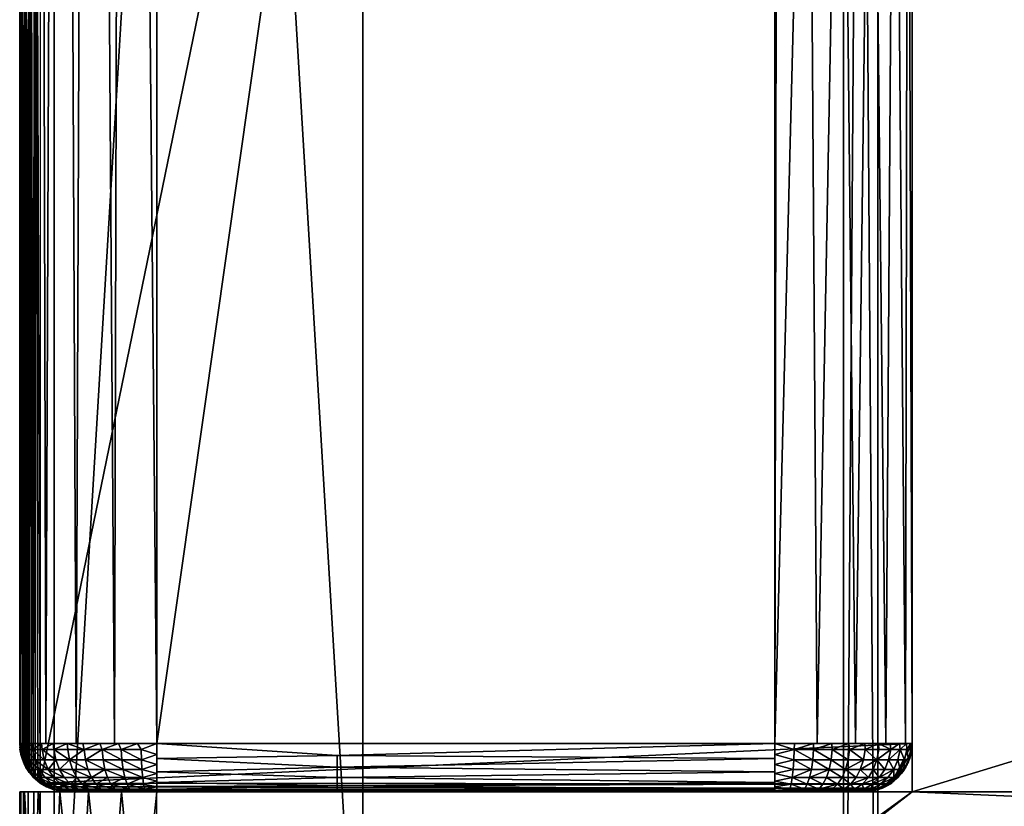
# Model space of a CAD drawing. Header units: millimetres. Extents: x -1150 to 1150, y -862 to -12.
# Tile 2 of 14: x -1150 to -1007, y -764 to -649. Entities that reach past the tile are written whole.
import ezdxf

# ---------------------------------------------------------------- set-up
doc = ezdxf.new("R2010")
doc.units = ezdxf.units.MM
doc.header["$MEASUREMENT"] = 0
doc.layers.add('Default', color=7, linetype='Continuous')

msp = doc.modelspace()

# ---------------------------------------------------------------- meshes
at = {"layer": 'Default'}
mesh = msp.add_polyface(dxfattribs=at)
corners = [(1144, -14.53, -259.95), (-1144, -14.53, -259.95), (-1144.59, -14.59, -259.95), (-1145.15, -14.76, -259.95), (-1145.67, -15.04, -259.95), (-1146.12, -15.41, -259.95), (-1146.49, -15.87, -259.95), (-1146.77, -16.39, -259.95), (-1146.94, -16.95, -259.95), (-1147, -17.53, -259.95), (-1147, -760.28, -259.95), (-1146.08, -760.82, -259.95), (-1145.1, -761.21, -259.95), (-1144.06, -761.45, -259.95), (-1143, -761.53, -259.95), (-1027, -761.53, -259.95), (-1025.63, -761.4, -259.95), (-1024.32, -761, -259.95), (-1023.11, -760.36, -259.95), (-1022.05, -759.48, -259.95), (-1021.18, -758.42, -259.95), (-1020.53, -757.21, -259.95), (-1020.13, -755.9, -259.95), (-1020, -754.53, -259.95), (-1020, -141.53, -259.95), (1030, -141.53, -259.95), (1030, -754.53, -259.95), (1030.13, -755.9, -259.95), (1030.53, -757.21, -259.95), (1031.18, -758.42, -259.95), (1032.05, -759.48, -259.95), (1033.11, -760.36, -259.95), (1034.32, -761, -259.95), (1035.63, -761.4, -259.95), (1037, -761.53, -259.95), (1143, -761.53, -259.95), (1144.06, -761.45, -259.95), (1145.1, -761.21, -259.95), (1146.08, -760.82, -259.95), (1147, -760.28, -259.95), (1147, -17.53, -259.95), (1146.94, -16.95, -259.95), (1146.77, -16.39, -259.95), (1146.49, -15.87, -259.95), (1146.12, -15.41, -259.95), (1145.67, -15.04, -259.95), (1145.15, -14.76, -259.95), (1144.59, -14.59, -259.95)]
mesh.append_faces([[corners[k] for k in face] for face in [(9, 24, 1, 1), (8, 1, 7, 7), (8, 9, 1, 1), (2, 3, 1, 1), (1, 3, 4, 4), (5, 1, 4, 4), (5, 6, 1, 1), (1, 6, 7, 7), (9, 10, 24, 24), (24, 10, 23, 23), (23, 10, 18, 18), (22, 18, 21, 21), (22, 23, 18, 18), (10, 11, 18, 18), (18, 11, 17, 17), (17, 11, 12, 12), (16, 12, 13, 13), (15, 13, 14, 14), (15, 16, 13, 13), (16, 17, 12, 12), (19, 20, 18, 18), (18, 20, 21, 21), (24, 25, 1, 1), (1, 25, 0, 0), (0, 25, 40, 40), (41, 0, 40, 40), (41, 42, 0, 0), (0, 42, 43, 43), (44, 0, 43, 43), (44, 45, 0, 0), (0, 45, 46, 46), (47, 0, 46, 46), (40, 25, 39, 39), (39, 25, 26, 26), (31, 26, 27, 27), (28, 31, 27, 27), (28, 29, 31, 31), (31, 29, 30, 30), (34, 35, 33, 33), (33, 35, 37, 37), (32, 37, 38, 38), (31, 38, 39, 39), (26, 31, 39, 39), (32, 33, 37, 37), (35, 36, 37, 37), (38, 31, 32, 32)]])
mesh = msp.add_polyface(dxfattribs=at)
corners = [(-1147, -760.28, -259.95), (-1147.37, -760.01, -259.93), (-1147.73, -759.7, -259.86), (-1148.05, -759.39, -259.76), (-1148.35, -759.04, -259.63), (-1148.62, -758.71, -259.48), (-1148.87, -758.34, -259.3), (-1149.09, -757.99, -259.11), (-1149.29, -757.61, -258.89), (-1149.45, -757.25, -258.68), (-1149.6, -756.86, -258.44), (-1149.9, -755.73, -257.73), (-1150, -754.53, -256.95), (-1150, -17.53, -256.95), (-1149.85, -17.53, -257.88), (-1149.43, -17.53, -258.72), (-1148.76, -17.53, -259.38), (-1147.93, -17.53, -259.81), (-1147, -17.53, -259.95), (-1147.73, -542.36, -259.86), (-1148.47, -542.36, -259.57), (-1149.12, -542.36, -259.07), (-1149.62, -542.36, -258.42), (-1149.91, -542.36, -257.68)]
mesh.append_faces([[corners[k] for k in face] for face in [(18, 0, 19, 19), (17, 19, 20, 20), (16, 20, 21, 21), (15, 21, 22, 22), (14, 22, 23, 23), (13, 23, 12, 12), (13, 14, 23, 23), (0, 1, 19, 19), (19, 1, 2, 2), (3, 19, 2, 2), (3, 20, 19, 19), (3, 4, 20, 20), (20, 4, 5, 5), (6, 20, 5, 5), (6, 21, 20, 20), (6, 7, 21, 21), (21, 7, 8, 8), (9, 21, 8, 8), (9, 22, 21, 21), (9, 10, 22, 22), (22, 10, 23, 23), (23, 10, 11, 11), (12, 23, 11, 11), (14, 15, 22, 22), (15, 16, 21, 21), (16, 17, 20, 20), (17, 18, 19, 19)]])
mesh = msp.add_polyface(dxfattribs=at)
corners = [(-1130, -754.53, 550.05), (-1130, -31.53, 550.05), (-1131.14, -30.73, 550.01), (-1131.96, -30.16, 549.95), (-1132.99, -29.44, 549.82), (-1133.9, -28.8, 549.66), (-1134.89, -28.11, 549.44), (-1135.81, -27.47, 549.19), (-1136.76, -26.8, 548.87), (-1137.65, -26.18, 548.52), (-1139.48, -24.9, 547.66), (-1141.11, -23.76, 546.68), (-1142.72, -22.63, 545.48), (-1144.14, -21.63, 544.19), (-1145.48, -20.7, 542.71), (-1146.63, -19.89, 541.16), (-1147.65, -19.18, 539.46), (-1148.48, -18.6, 537.7), (-1149.62, -17.8, 533.95), (-1150, -17.53, 530.05), (-1150, -754.53, 530.05), (-1149.02, -754.53, 536.23), (-1146.18, -754.53, 541.8), (-1141.76, -754.53, 546.23), (-1136.18, -754.53, 549.07), (-1134.88, -234.88, 549.44), (-1139.78, -234.88, 547.49), (-1144.14, -234.88, 544.19), (-1147.45, -234.88, 539.83), (-1149.4, -234.88, 534.93)]
mesh.append_faces([[corners[k] for k in face] for face in [(24, 0, 25, 25), (26, 25, 9, 9), (10, 26, 9, 9), (10, 11, 26, 26), (26, 11, 12, 12), (27, 12, 13, 13), (14, 27, 13, 13), (14, 28, 27, 27), (14, 15, 28, 28), (28, 15, 16, 16), (17, 28, 16, 16), (17, 29, 28, 28), (17, 18, 29, 29), (29, 18, 19, 19), (20, 29, 19, 19), (20, 21, 29, 29), (29, 21, 28, 28), (28, 21, 22, 22), (27, 22, 23, 23), (26, 23, 24, 24), (25, 26, 24, 24), (0, 1, 25, 25), (25, 1, 2, 2), (3, 25, 2, 2), (3, 4, 25, 25), (25, 4, 5, 5), (6, 25, 5, 5), (6, 7, 25, 25), (25, 7, 8, 8), (9, 25, 8, 8), (12, 27, 26, 26), (26, 27, 23, 23), (27, 28, 22, 22)]])
mesh = msp.add_polyface(dxfattribs=at)
corners = [(-1150, -17.53, 530.05), (-1150, -754.53, 530.05), (-1150, -754.53, -256.95), (-1150, -17.53, -256.95)]
mesh.append_faces([[corners[k] for k in face] for face in [(1, 2, 0, 0), (0, 2, 3, 3)]])
mesh = msp.add_polyface(dxfattribs=at)
corners = [(1050, -121.53, 550.05), (1050, -754.53, 550.05), (1130, -754.53, 550.05), (1130, -31.53, 550.05), (-1130, -31.53, 550.05), (-1130, -754.53, 550.05), (-1040, -754.53, 550.05), (-1040, -121.53, 550.05)]
mesh.append_faces([[corners[k] for k in face] for face in [(1, 2, 0, 0), (0, 2, 3, 3), (4, 0, 3, 3), (4, 7, 0, 0), (4, 5, 7, 7), (7, 5, 6, 6)]])
mesh = msp.add_polyface(dxfattribs=at)
corners = [(-1145, -811.53, -259.95), (-1145, -61.53, -259.95), (-1100, -61.53, -259.95), (-1100, -811.53, -259.95)]
mesh.append_faces([[corners[k] for k in face] for face in [(0, 1, 3, 3), (3, 1, 2, 2)]])
mesh = msp.add_polyface(dxfattribs=at)
corners = [(-1100, -811.53, -304.95), (-1100, -61.53, -304.95), (-1145, -61.53, -304.95), (-1145, -811.53, -304.95)]
mesh.append_faces([[corners[k] for k in face] for face in [(0, 1, 3, 3), (3, 1, 2, 2)]])
mesh = msp.add_polyface(dxfattribs=at)
corners = [(-1145, -811.53, -304.95), (-1145, -61.53, -304.95), (-1145, -61.53, -259.95), (-1145, -811.53, -259.95)]
mesh.append_faces([[corners[k] for k in face] for face in [(0, 1, 3, 3), (3, 1, 2, 2)]])
mesh = msp.add_polyface(dxfattribs=at)
corners = [(-1100, -811.53, -259.95), (-1100, -61.53, -259.95), (-1100, -61.53, -304.95), (-1100, -811.53, -304.95)]
mesh.append_faces([[corners[k] for k in face] for face in [(0, 1, 3, 3), (3, 1, 2, 2)]])
mesh = msp.add_polyface(dxfattribs=at)
corners = [(-1040, -121.53, 550.05), (-1040, -754.53, 550.05), (-1033.82, -754.53, 549.07), (-1028.24, -754.53, 546.23), (-1023.82, -754.53, 541.8), (-1020.98, -754.53, 536.23), (-1020, -754.53, 530.05), (-1020, -141.53, 530.05), (-1020.1, -141.44, 532), (-1020.38, -141.15, 533.95), (-1020.86, -140.68, 535.84), (-1021.52, -140.01, 537.7), (-1022.35, -139.18, 539.46), (-1023.37, -138.16, 541.16), (-1024.52, -137.01, 542.71), (-1025.86, -135.68, 544.19), (-1027.28, -134.25, 545.48), (-1028.89, -132.65, 546.68), (-1029.71, -131.83, 547.2), (-1030.57, -130.96, 547.69), (-1031.43, -130.1, 548.12), (-1032.35, -129.19, 548.52), (-1033.24, -128.29, 548.87), (-1034.19, -127.34, 549.19), (-1035.11, -126.42, 549.44), (-1036.1, -125.44, 549.66), (-1037.01, -124.52, 549.82), (-1038.04, -123.49, 549.95), (-1038.86, -122.68, 550.01), (-1035.12, -564.18, 549.44), (-1030.22, -564.18, 547.49), (-1025.86, -564.18, 544.19), (-1022.55, -564.18, 539.83), (-1020.6, -564.18, 534.93)]
mesh.append_faces([[corners[k] for k in face] for face in [(0, 1, 28, 28), (28, 1, 29, 29), (27, 29, 26, 26), (27, 28, 29, 29), (1, 2, 29, 29), (29, 2, 30, 30), (22, 30, 21, 21), (22, 29, 30, 30), (22, 23, 29, 29), (29, 23, 24, 24), (25, 29, 24, 24), (25, 26, 29, 29), (2, 3, 30, 30), (30, 3, 31, 31), (16, 31, 15, 15), (16, 30, 31, 31), (16, 17, 30, 30), (30, 17, 18, 18), (19, 30, 18, 18), (19, 20, 30, 30), (30, 20, 21, 21), (3, 4, 31, 31), (31, 4, 32, 32), (14, 32, 13, 13), (14, 31, 32, 32), (14, 15, 31, 31), (4, 5, 32, 32), (32, 5, 33, 33), (11, 33, 10, 10), (11, 32, 33, 33), (11, 12, 32, 32), (32, 12, 13, 13), (5, 6, 33, 33), (33, 6, 8, 8), (9, 33, 8, 8), (9, 10, 33, 33), (6, 7, 8, 8)]])
mesh = msp.add_polyface(dxfattribs=at)
corners = [(1020, -761.53, -259.95), (1020, -141.53, -259.95), (-1020, -141.53, -259.95), (-1020, -761.53, -259.95), (-1147, -761.53, -259.95), (-1147, -856.53, -259.95), (-1146.96, -856.92, -259.95), (-1146.85, -857.3, -259.95), (-1146.66, -857.65, -259.95), (-1146.41, -857.95, -259.95), (-1146.11, -858.2, -259.95), (-1145.77, -858.38, -259.95), (-1145.39, -858.5, -259.95), (-1145, -858.53, -259.95), (1145, -858.53, -259.95), (1145.39, -858.5, -259.95), (1145.77, -858.38, -259.95), (1146.11, -858.2, -259.95), (1146.41, -857.95, -259.95), (1146.66, -857.65, -259.95), (1146.85, -857.3, -259.95), (1146.96, -856.92, -259.95), (1147, -856.53, -259.95), (1147, -761.53, -259.95)]
mesh.append_faces([[corners[k] for k in face] for face in [(1, 2, 0, 0), (0, 2, 3, 3), (14, 3, 13, 13), (14, 0, 3, 3), (14, 22, 0, 0), (14, 21, 22, 22), (14, 20, 21, 21), (14, 19, 20, 20), (14, 18, 19, 19), (14, 17, 18, 18), (14, 16, 17, 17), (14, 15, 16, 16), (4, 5, 3, 3), (3, 5, 13, 13), (13, 5, 6, 6), (7, 13, 6, 6), (7, 8, 13, 13), (13, 8, 9, 9), (10, 13, 9, 9), (10, 11, 13, 13), (13, 11, 12, 12), (22, 23, 0, 0)]])
mesh = msp.add_polyface(dxfattribs=at)
corners = [(1130, -841.53, -129.95), (-1130, -841.53, -129.95), (-1130, -761.53, -129.95), (-1020, -761.53, -129.95), (-1020, -141.53, -129.95), (1020, -141.53, -129.95), (1020, -764.53, -129.95), (1130, -764.53, -129.95)]
mesh.append_faces([[corners[k] for k in face] for face in [(7, 0, 6, 6), (6, 0, 1, 1), (3, 1, 2, 2), (3, 6, 1, 1), (3, 5, 6, 6), (3, 4, 5, 5)]])
mesh = msp.add_polyface(dxfattribs=at)
corners = [(-1025, -861.53, 0.05), (-1025.98, -861.44, 0.05), (-1026.91, -861.15, 0.05), (-1028.17, -860.4, 0.05), (-1029.16, -859.31, 0.05), (-1029.79, -857.98, 0.05), (-1030, -856.53, 0.05), (-1030, -146.53, 0.05), (-1029.79, -145.08, 0.05), (-1029.16, -143.76, 0.05), (-1028.17, -142.67, 0.05), (-1026.91, -141.91, 0.05), (-1025.98, -141.63, 0.05), (-1025, -141.53, 0.05), (-5, -141.53, 0.05), (-4.02, -141.63, 0.05), (-3.09, -141.91, 0.05), (-1.83, -142.67, 0.05), (-0.84, -143.76, 0.05), (-0.21, -145.08, 0.05), (0, -146.53, 0.05), (0, -856.53, 0.05), (-0.21, -857.98, 0.05), (-0.84, -859.31, 0.05), (-1.83, -860.4, 0.05), (-3.09, -861.15, 0.05), (-4.02, -861.44, 0.05), (-5, -861.53, 0.05)]
mesh.append_faces([[corners[k] for k in face] for face in [(1, 6, 0, 0), (1, 2, 6, 6), (6, 2, 3, 3), (4, 6, 3, 3), (4, 5, 6, 6), (6, 7, 0, 0), (0, 7, 13, 13), (14, 0, 13, 13), (14, 27, 0, 0), (14, 21, 27, 27), (14, 20, 21, 21), (14, 15, 20, 20), (20, 15, 16, 16), (17, 20, 16, 16), (17, 18, 20, 20), (20, 18, 19, 19), (8, 9, 7, 7), (7, 9, 10, 10), (11, 7, 10, 10), (11, 12, 7, 7), (7, 12, 13, 13), (22, 23, 21, 21), (21, 23, 24, 24), (25, 21, 24, 24), (25, 26, 21, 21), (21, 26, 27, 27)]])
mesh = msp.add_polyface(dxfattribs=at)
corners = [(0, -146.53, -129.95), (-0.21, -145.08, -129.95), (-0.84, -143.76, -129.95), (-1.83, -142.67, -129.95), (-3.09, -141.91, -129.95), (-4.02, -141.63, -129.95), (-5, -141.53, -129.95), (-1025, -141.53, -129.95), (-1025.98, -141.63, -129.95), (-1026.91, -141.91, -129.95), (-1028.17, -142.67, -129.95), (-1029.16, -143.76, -129.95), (-1029.79, -145.08, -129.95), (-1030, -146.53, -129.95), (-1030, -856.53, -129.95), (-1029.79, -857.98, -129.95), (-1029.16, -859.31, -129.95), (-1028.17, -860.4, -129.95), (-1026.91, -861.15, -129.95), (-1025.98, -861.44, -129.95), (-1025, -861.53, -129.95), (-5, -861.53, -129.95), (-4.02, -861.44, -129.95), (-3.09, -861.15, -129.95), (-1.83, -860.4, -129.95), (-0.84, -859.31, -129.95), (-0.21, -857.98, -129.95), (0, -856.53, -129.95)]
mesh.append_faces([[corners[k] for k in face] for face in [(1, 2, 0, 0), (0, 2, 3, 3), (4, 0, 3, 3), (4, 5, 0, 0), (0, 5, 6, 6), (21, 6, 7, 7), (20, 7, 14, 14), (19, 14, 18, 18), (19, 20, 14, 14), (14, 7, 13, 13), (13, 7, 8, 8), (9, 13, 8, 8), (9, 10, 13, 13), (13, 10, 11, 11), (12, 13, 11, 11), (15, 16, 14, 14), (14, 16, 17, 17), (18, 14, 17, 17), (20, 21, 7, 7), (22, 27, 21, 21), (22, 23, 27, 27), (27, 23, 24, 24), (25, 27, 24, 24), (25, 26, 27, 27), (27, 0, 21, 21), (21, 0, 6, 6)]])
mesh = msp.add_polyface(dxfattribs=at)
corners = [(-1020, -141.53, -259.95), (-1020, -761.53, -259.95), (-1020, -761.53, -129.95), (-1020, -141.53, -129.95)]
mesh.append_faces([[corners[k] for k in face] for face in [(0, 1, 3, 3), (3, 1, 2, 2)]])
mesh = msp.add_polyface(dxfattribs=at)
corners = [(-1020, -141.53, 530.05), (-1020, -141.53, -259.95), (-1020, -754.53, -259.95), (-1020, -754.53, 530.05)]
mesh.append_faces([[corners[k] for k in face] for face in [(0, 1, 3, 3), (3, 1, 2, 2)]])
mesh = msp.add_polyface(dxfattribs=at)
corners = [(-1030, -146.53, -129.95), (-1030, -856.53, -129.95), (-1030, -856.53, 0.05), (-1030, -146.53, 0.05)]
mesh.append_faces([[corners[k] for k in face] for face in [(0, 1, 3, 3), (3, 1, 2, 2)]])
mesh = msp.add_polyface(dxfattribs=at)
corners = [(-1150, -754.53, 530.05), (-1149.82, -756.09, 530.05), (-1149.31, -757.57, 530.05), (-1148.47, -758.9, 530.05), (-1147.36, -760.01, 530.05), (-1146.04, -760.84, 530.05), (-1144.56, -761.36, 530.05), (-1143, -761.53, 530.05), (-1142.8, -761.53, 532.3), (-1142.22, -761.53, 534.49), (-1141.26, -761.53, 536.55), (-1139.96, -761.53, 538.4), (-1138.36, -761.53, 540.01), (-1136.5, -761.53, 541.31), (-1134.45, -761.53, 542.26), (-1132.26, -761.53, 542.85), (-1130, -761.53, 543.05), (-1130, -761.36, 544.6), (-1130, -760.84, 546.08), (-1130, -760.01, 547.41), (-1130, -758.9, 548.52), (-1130, -757.57, 549.35), (-1130, -756.09, 549.87), (-1130, -754.53, 550.05), (-1132.85, -754.53, 549.84), (-1135.63, -754.53, 549.24), (-1138.31, -754.53, 548.24), (-1140.81, -754.53, 546.87), (-1143.1, -754.53, 545.16), (-1145.11, -754.53, 543.14), (-1146.83, -754.53, 540.86), (-1148.19, -754.53, 538.36), (-1149.19, -754.53, 535.68), (-1149.8, -754.53, 532.89), (-1140.62, -755.37, 546.94), (-1140.36, -761.49, 539.13), (-1143.64, -761.49, 532), (-1145.16, -761.14, 532.22), (-1146.58, -760.45, 532.42), (-1147.78, -759.47, 532.59), (-1148.72, -758.29, 532.72), (-1149.39, -756.89, 532.82), (-1149.75, -755.37, 532.87), (-1143.22, -761.49, 533.94), (-1144.69, -761.14, 534.37), (-1146.06, -760.45, 534.78), (-1147.23, -759.47, 535.12), (-1148.14, -758.29, 535.39), (-1148.79, -756.89, 535.58), (-1149.14, -755.37, 535.68), (-1142.51, -761.49, 535.82), (-1143.91, -761.14, 536.46), (-1145.21, -760.45, 537.06), (-1146.31, -759.47, 537.57), (-1147.17, -758.29, 537.96), (-1147.79, -756.89, 538.25), (-1148.12, -755.37, 538.4), (-1141.54, -761.49, 537.57), (-1142.83, -761.14, 538.41), (-1144.03, -760.45, 539.19), (-1145.05, -759.47, 539.85), (-1145.84, -758.29, 540.37), (-1146.42, -756.89, 540.74), (-1146.72, -755.37, 540.94), (-1141.52, -761.14, 540.14), (-1142.59, -760.45, 541.08), (-1143.51, -759.47, 541.88), (-1144.22, -758.29, 542.51), (-1144.74, -756.89, 542.96), (-1145.01, -755.37, 543.19), (-1137.33, -761.49, 541.71), (-1138.15, -761.14, 543.01), (-1138.91, -760.45, 544.22), (-1139.56, -759.47, 545.25), (-1140.06, -758.29, 546.05), (-1140.43, -756.89, 546.63), (-1142.98, -755.37, 545.2), (-1142.75, -756.89, 544.92), (-1142.3, -758.29, 544.4), (-1141.69, -759.47, 543.68), (-1140.9, -760.45, 542.76), (-1139.97, -761.14, 541.68), (-1138.97, -761.49, 540.51), (-1135.52, -761.49, 542.67), (-1136.14, -761.14, 544.08), (-1136.71, -760.45, 545.39), (-1137.2, -759.47, 546.5), (-1137.58, -758.29, 547.37), (-1137.85, -756.89, 548), (-1138, -755.37, 548.32), (-1133.59, -761.49, 543.35), (-1133.99, -761.14, 544.83), (-1134.36, -760.45, 546.21), (-1134.68, -759.47, 547.39), (-1134.93, -758.29, 548.3), (-1135.11, -756.89, 548.96), (-1135.2, -755.37, 549.31), (-1131.6, -761.49, 543.73), (-1131.78, -761.14, 545.26), (-1131.94, -760.45, 546.68), (-1132.08, -759.47, 547.89), (-1132.19, -758.29, 548.83), (-1132.27, -756.89, 549.51), (-1132.31, -755.37, 549.86)]
mesh.append_faces([[corners[k] for k in face] for face in [(33, 0, 42, 42), (32, 42, 49, 49), (31, 49, 56, 56), (30, 56, 63, 63), (29, 63, 69, 69), (28, 69, 76, 76), (83, 70, 13, 13), (34, 77, 75, 75), (75, 89, 34, 34), (74, 77, 78, 78), (78, 73, 74, 74), (67, 77, 68, 68), (68, 61, 67, 67), (69, 77, 76, 76), (63, 68, 69, 69), (56, 62, 63, 63), (49, 55, 56, 56), (1, 42, 0, 0), (1, 41, 42, 42), (1, 2, 41, 41), (41, 2, 40, 40), (42, 48, 49, 49), (47, 39, 46, 46), (46, 54, 47, 47), (45, 39, 38, 38), (5, 38, 4, 4), (5, 37, 38, 38), (5, 6, 37, 37), (37, 6, 36, 36), (43, 36, 8, 8), (9, 43, 8, 8), (9, 50, 43, 43), (9, 10, 50, 50), (50, 10, 57, 57), (38, 44, 45, 45), (58, 35, 64, 64), (64, 59, 58, 58), (81, 35, 82, 82), (12, 82, 35, 35), (11, 35, 57, 57), (10, 11, 57, 57), (2, 3, 40, 40), (40, 3, 39, 39), (39, 3, 4, 4), (38, 39, 4, 4), (6, 7, 36, 36), (36, 7, 8, 8), (11, 12, 35, 35), (82, 12, 70, 70), (70, 12, 13, 13), (83, 13, 14, 14), (90, 14, 15, 15), (97, 15, 16, 16), (17, 97, 16, 16), (17, 98, 97, 97), (17, 18, 98, 98), (98, 18, 99, 99), (82, 71, 81, 81), (92, 100, 93, 93), (93, 85, 92, 92), (94, 100, 101, 101), (21, 101, 20, 20), (21, 102, 101, 101), (21, 22, 102, 102), (102, 22, 103, 103), (96, 103, 24, 24), (25, 96, 24, 24), (25, 89, 96, 96), (25, 26, 89, 89), (89, 26, 34, 34), (34, 26, 27, 27), (28, 34, 27, 27), (28, 76, 34, 34), (18, 19, 99, 99), (99, 19, 100, 100), (100, 19, 20, 20), (101, 100, 20, 20), (22, 23, 103, 103), (103, 23, 24, 24), (28, 29, 69, 69), (29, 30, 63, 63), (30, 31, 56, 56), (31, 32, 49, 49), (32, 33, 42, 42), (101, 95, 94, 94), (37, 43, 44, 44), (44, 50, 51, 51), (51, 45, 44, 44), (58, 50, 57, 57), (59, 51, 58, 58), (60, 65, 66, 66), (66, 61, 60, 60), (79, 65, 80, 80), (80, 73, 79, 79), (81, 65, 64, 64), (71, 80, 81, 81), (84, 70, 83, 83), (14, 90, 83, 83), (83, 91, 84, 84), (41, 47, 48, 48), (48, 54, 55, 55), (55, 61, 62, 62), (54, 60, 61, 61), (53, 59, 60, 60), (46, 52, 53, 53), (67, 79, 78, 78), (72, 84, 85, 85), (73, 87, 74, 74), (72, 86, 73, 73), (75, 87, 88, 88), (88, 94, 95, 95), (95, 89, 88, 88), (102, 96, 95, 95), (85, 91, 92, 92), (92, 98, 99, 99), (90, 15, 97, 97), (91, 97, 98, 98), (34, 76, 77, 77), (75, 88, 89, 89), (74, 75, 77, 77), (78, 79, 73, 73), (67, 78, 77, 77), (68, 62, 61, 61), (69, 68, 77, 77), (63, 62, 68, 68), (56, 55, 62, 62), (49, 48, 55, 55), (42, 41, 48, 48), (47, 40, 39, 39), (46, 53, 54, 54), (45, 46, 39, 39), (38, 37, 44, 44), (58, 57, 35, 35), (64, 65, 59, 59), (81, 64, 35, 35), (82, 70, 71, 71), (92, 99, 100, 100), (93, 86, 85, 85), (94, 93, 100, 100), (101, 102, 95, 95), (37, 36, 43, 43), (44, 43, 50, 50), (51, 52, 45, 45), (58, 51, 50, 50), (59, 52, 51, 51), (60, 59, 65, 65), (66, 67, 61, 61), (79, 66, 65, 65), (80, 72, 73, 73), (81, 80, 65, 65), (71, 72, 80, 80), (84, 71, 70, 70), (83, 90, 91, 91), (41, 40, 47, 47), (48, 47, 54, 54), (55, 54, 61, 61), (54, 53, 60, 60), (53, 52, 59, 59), (46, 45, 52, 52), (67, 66, 79, 79), (72, 71, 84, 84), (73, 86, 87, 87), (72, 85, 86, 86), (75, 74, 87, 87), (88, 87, 94, 94), (95, 96, 89, 89), (102, 103, 96, 96), (85, 84, 91, 91), (92, 91, 98, 98), (91, 90, 97, 97), (87, 86, 93, 93), (87, 93, 94, 94)]])
mesh = msp.add_polyface(dxfattribs=at)
corners = [(-1150, -754.53, 530.05), (-1150, -754.53, -256.95), (-1149.98, -754.99, -257.25), (-1149.96, -755.32, -257.46), (-1149.9, -755.73, -257.73), (-1149.82, -756.09, -257.97), (-1148.87, -758.34, -259.3), (-1148.03, -759.4, -259.77), (-1147, -760.28, -259.95), (-1145.76, -760.97, -259.95), (-1144.41, -761.39, -259.95), (-1143, -761.53, -259.95), (-1143, -761.53, 530.05), (-1145.16, -761.19, 530.05), (-1147.11, -760.2, 530.05), (-1148.66, -758.65, 530.05), (-1149.66, -756.7, 530.05), (-1149.79, -756.24, -26.34), (-1149.11, -757.96, -26.34), (-1147.95, -759.48, -26.34), (-1146.42, -760.64, -26.34), (-1144.71, -761.32, -26.34)]
mesh.append_faces([[corners[k] for k in face] for face in [(16, 0, 17, 17), (18, 17, 6, 6), (19, 6, 7, 7), (8, 19, 7, 7), (8, 20, 19, 19), (8, 9, 20, 20), (20, 9, 21, 21), (13, 21, 12, 12), (13, 20, 21, 21), (13, 14, 20, 20), (20, 14, 19, 19), (19, 14, 15, 15), (18, 15, 16, 16), (17, 18, 16, 16), (0, 1, 17, 17), (17, 1, 2, 2), (3, 17, 2, 2), (3, 4, 17, 17), (17, 4, 5, 5), (6, 17, 5, 5), (9, 10, 21, 21), (21, 10, 11, 11), (12, 21, 11, 11), (6, 19, 18, 18), (18, 19, 15, 15)]])
mesh = msp.add_polyface(dxfattribs=at)
corners = [(-1130, -754.53, 550.05), (-1130, -756.7, 549.7), (-1130, -758.65, 548.71), (-1130, -760.2, 547.16), (-1130, -761.19, 545.21), (-1130, -761.53, 543.05), (-1040, -761.53, 543.05), (-1040, -761.19, 545.21), (-1040, -760.2, 547.16), (-1040, -758.65, 548.71), (-1040, -756.7, 549.7), (-1040, -754.53, 550.05), (-1103.76, -756.24, 549.84), (-1103.76, -757.96, 549.15), (-1103.76, -759.48, 548), (-1103.76, -760.64, 546.47), (-1103.76, -761.32, 544.76)]
mesh.append_faces([[corners[k] for k in face] for face in [(11, 0, 12, 12), (10, 12, 13, 13), (9, 13, 14, 14), (8, 14, 15, 15), (7, 15, 16, 16), (6, 16, 5, 5), (6, 7, 16, 16), (5, 16, 4, 4), (4, 16, 15, 15), (3, 15, 14, 14), (2, 14, 13, 13), (1, 13, 12, 12), (0, 1, 12, 12), (2, 3, 14, 14), (3, 4, 15, 15), (7, 8, 15, 15), (8, 9, 14, 14), (9, 10, 13, 13), (10, 11, 12, 12), (13, 1, 2, 2)]])
mesh = msp.add_polyface(dxfattribs=at)
corners = [(-1040, -754.53, 550.05), (-1040, -756.09, 549.87), (-1040, -757.57, 549.35), (-1040, -758.9, 548.52), (-1040, -760.01, 547.41), (-1040, -760.84, 546.08), (-1040, -761.36, 544.6), (-1040, -761.53, 543.05), (-1037.74, -761.53, 542.85), (-1035.55, -761.53, 542.26), (-1033.5, -761.53, 541.31), (-1031.64, -761.53, 540.01), (-1030.04, -761.53, 538.4), (-1028.74, -761.53, 536.55), (-1027.78, -761.53, 534.49), (-1027.2, -761.53, 532.3), (-1027, -761.53, 530.05), (-1025.44, -761.36, 530.05), (-1023.96, -760.84, 530.05), (-1022.64, -760.01, 530.05), (-1021.53, -758.9, 530.05), (-1020.69, -757.57, 530.05), (-1020.18, -756.09, 530.05), (-1020, -754.53, 530.05), (-1020.2, -754.53, 532.89), (-1020.81, -754.53, 535.68), (-1021.81, -754.53, 538.36), (-1023.17, -754.53, 540.86), (-1024.89, -754.53, 543.14), (-1026.9, -754.53, 545.16), (-1029.19, -754.53, 546.87), (-1031.69, -754.53, 548.24), (-1034.37, -754.53, 549.24), (-1037.15, -754.53, 549.84), (-1023.11, -755.37, 540.67), (-1030.92, -761.49, 540.41), (-1038.05, -761.49, 543.69), (-1037.83, -761.14, 545.21), (-1037.63, -760.45, 546.62), (-1037.46, -759.47, 547.83), (-1037.32, -758.29, 548.76), (-1037.23, -756.89, 549.44), (-1037.18, -755.37, 549.8), (-1036.11, -761.49, 543.26), (-1035.67, -761.14, 544.74), (-1035.27, -760.45, 546.11), (-1034.93, -759.47, 547.28), (-1034.66, -758.29, 548.18), (-1034.46, -756.89, 548.84), (-1034.36, -755.37, 549.18), (-1034.23, -761.49, 542.56), (-1033.59, -761.14, 543.96), (-1032.99, -760.45, 545.25), (-1032.48, -759.47, 546.36), (-1032.08, -758.29, 547.22), (-1031.8, -756.89, 547.84), (-1031.65, -755.37, 548.16), (-1032.48, -761.49, 541.59), (-1031.64, -761.14, 542.88), (-1030.86, -760.45, 544.08), (-1030.2, -759.47, 545.1), (-1029.68, -758.29, 545.89), (-1029.31, -756.89, 546.46), (-1029.11, -755.37, 546.76), (-1029.91, -761.14, 541.57), (-1028.97, -760.45, 542.64), (-1028.16, -759.47, 543.56), (-1027.54, -758.29, 544.27), (-1027.09, -756.89, 544.78), (-1026.85, -755.37, 545.05), (-1028.34, -761.49, 537.38), (-1027.03, -761.14, 538.2), (-1025.82, -760.45, 538.96), (-1024.8, -759.47, 539.61), (-1023.99, -758.29, 540.11), (-1023.41, -756.89, 540.47), (-1024.85, -755.37, 543.03), (-1025.12, -756.89, 542.8), (-1025.65, -758.29, 542.35), (-1026.36, -759.47, 541.73), (-1027.29, -760.45, 540.94), (-1028.37, -761.14, 540.01), (-1029.54, -761.49, 539.01), (-1027.38, -761.49, 535.57), (-1025.97, -761.14, 536.19), (-1024.66, -760.45, 536.76), (-1023.55, -759.47, 537.25), (-1022.68, -758.29, 537.63), (-1022.05, -756.89, 537.9), (-1021.72, -755.37, 538.04), (-1026.7, -761.49, 533.64), (-1025.21, -761.14, 534.04), (-1023.83, -760.45, 534.41), (-1022.66, -759.47, 534.73), (-1021.75, -758.29, 534.97), (-1021.08, -756.89, 535.15), (-1020.74, -755.37, 535.25), (-1026.32, -761.49, 531.65), (-1024.79, -761.14, 531.82), (-1023.37, -760.45, 531.99), (-1022.16, -759.47, 532.13), (-1021.22, -758.29, 532.24), (-1020.54, -756.89, 532.32), (-1020.18, -755.37, 532.36)]
mesh.append_faces([[corners[k] for k in face] for face in [(33, 0, 42, 42), (32, 42, 49, 49), (31, 49, 56, 56), (30, 56, 63, 63), (29, 63, 69, 69), (28, 69, 76, 76), (83, 70, 13, 13), (34, 77, 75, 75), (75, 89, 34, 34), (74, 77, 78, 78), (78, 73, 74, 74), (67, 77, 68, 68), (68, 61, 67, 67), (69, 77, 76, 76), (63, 68, 69, 69), (56, 62, 63, 63), (49, 55, 56, 56), (1, 42, 0, 0), (1, 41, 42, 42), (1, 2, 41, 41), (41, 2, 40, 40), (42, 48, 49, 49), (47, 39, 46, 46), (46, 54, 47, 47), (45, 39, 38, 38), (5, 38, 4, 4), (5, 37, 38, 38), (5, 6, 37, 37), (37, 6, 36, 36), (43, 36, 8, 8), (9, 43, 8, 8), (9, 50, 43, 43), (9, 10, 50, 50), (50, 10, 57, 57), (38, 44, 45, 45), (58, 35, 64, 64), (64, 59, 58, 58), (81, 35, 82, 82), (12, 82, 35, 35), (11, 35, 57, 57), (10, 11, 57, 57), (2, 3, 40, 40), (40, 3, 39, 39), (39, 3, 4, 4), (38, 39, 4, 4), (6, 7, 36, 36), (36, 7, 8, 8), (11, 12, 35, 35), (82, 12, 70, 70), (70, 12, 13, 13), (83, 13, 14, 14), (90, 14, 15, 15), (97, 15, 16, 16), (17, 97, 16, 16), (17, 98, 97, 97), (17, 18, 98, 98), (98, 18, 99, 99), (82, 71, 81, 81), (92, 100, 93, 93), (93, 85, 92, 92), (94, 100, 101, 101), (21, 101, 20, 20), (21, 102, 101, 101), (21, 22, 102, 102), (102, 22, 103, 103), (96, 103, 24, 24), (25, 96, 24, 24), (25, 89, 96, 96), (25, 26, 89, 89), (89, 26, 34, 34), (34, 26, 27, 27), (28, 34, 27, 27), (28, 76, 34, 34), (18, 19, 99, 99), (99, 19, 100, 100), (100, 19, 20, 20), (101, 100, 20, 20), (22, 23, 103, 103), (103, 23, 24, 24), (28, 29, 69, 69), (29, 30, 63, 63), (30, 31, 56, 56), (31, 32, 49, 49), (32, 33, 42, 42), (101, 95, 94, 94), (37, 43, 44, 44), (44, 50, 51, 51), (51, 45, 44, 44), (58, 50, 57, 57), (59, 51, 58, 58), (60, 65, 66, 66), (66, 61, 60, 60), (79, 65, 80, 80), (80, 73, 79, 79), (81, 65, 64, 64), (71, 80, 81, 81), (84, 70, 83, 83), (14, 90, 83, 83), (83, 91, 84, 84), (41, 47, 48, 48), (48, 54, 55, 55), (55, 61, 62, 62), (54, 60, 61, 61), (53, 59, 60, 60), (46, 52, 53, 53), (67, 79, 78, 78), (72, 84, 85, 85), (73, 87, 74, 74), (72, 86, 73, 73), (75, 87, 88, 88), (88, 94, 95, 95), (95, 89, 88, 88), (102, 96, 95, 95), (85, 91, 92, 92), (92, 98, 99, 99), (90, 15, 97, 97), (91, 97, 98, 98), (34, 76, 77, 77), (75, 88, 89, 89), (74, 75, 77, 77), (78, 79, 73, 73), (67, 78, 77, 77), (68, 62, 61, 61), (69, 68, 77, 77), (63, 62, 68, 68), (56, 55, 62, 62), (49, 48, 55, 55), (42, 41, 48, 48), (47, 40, 39, 39), (46, 53, 54, 54), (45, 46, 39, 39), (38, 37, 44, 44), (58, 57, 35, 35), (64, 65, 59, 59), (81, 64, 35, 35), (82, 70, 71, 71), (92, 99, 100, 100), (93, 86, 85, 85), (94, 93, 100, 100), (101, 102, 95, 95), (37, 36, 43, 43), (44, 43, 50, 50), (51, 52, 45, 45), (58, 51, 50, 50), (59, 52, 51, 51), (60, 59, 65, 65), (66, 67, 61, 61), (79, 66, 65, 65), (80, 72, 73, 73), (81, 80, 65, 65), (71, 72, 80, 80), (84, 71, 70, 70), (83, 90, 91, 91), (41, 40, 47, 47), (48, 47, 54, 54), (55, 54, 61, 61), (54, 53, 60, 60), (53, 52, 59, 59), (46, 45, 52, 52), (67, 66, 79, 79), (72, 71, 84, 84), (73, 86, 87, 87), (72, 85, 86, 86), (75, 74, 87, 87), (88, 87, 94, 94), (95, 96, 89, 89), (102, 103, 96, 96), (85, 84, 91, 91), (92, 91, 98, 98), (91, 90, 97, 97), (87, 86, 93, 93), (87, 93, 94, 94)]])
mesh = msp.add_polyface(dxfattribs=at)
corners = [(-1020, -754.53, 530.05), (-1020.34, -756.7, 530.05), (-1021.34, -758.65, 530.05), (-1022.89, -760.2, 530.05), (-1024.84, -761.19, 530.05), (-1027, -761.53, 530.05), (-1027, -761.53, -259.95), (-1024.84, -761.19, -259.95), (-1022.89, -760.2, -259.95), (-1021.34, -758.65, -259.95), (-1020.34, -756.7, -259.95), (-1020, -754.53, -259.95), (-1020.89, -757.96, -26.33), (-1020.21, -756.24, -26.33), (-1022.05, -759.48, -26.33), (-1023.58, -760.64, -26.33), (-1025.29, -761.32, -26.33)]
mesh.append_faces([[corners[k] for k in face] for face in [(11, 0, 13, 13), (10, 13, 12, 12), (9, 12, 14, 14), (8, 14, 15, 15), (7, 15, 16, 16), (6, 16, 5, 5), (6, 7, 16, 16), (5, 16, 4, 4), (4, 16, 15, 15), (3, 15, 14, 14), (2, 14, 12, 12), (1, 12, 13, 13), (0, 1, 13, 13), (2, 3, 14, 14), (3, 4, 15, 15), (7, 8, 15, 15), (8, 9, 14, 14), (9, 10, 12, 12), (10, 11, 13, 13), (12, 1, 2, 2)]])
mesh = msp.add_polyface(dxfattribs=at)
corners = [(-1150, -761.53, -256.95), (-1149.85, -761.53, -257.88), (-1149.43, -761.53, -258.72), (-1148.76, -761.53, -259.38), (-1147.93, -761.53, -259.81), (-1147, -761.53, -259.95), (-1147, -856.53, -259.95), (-1147.93, -856.53, -259.81), (-1148.76, -856.53, -259.38), (-1149.43, -856.53, -258.72), (-1149.85, -856.53, -257.88), (-1150, -856.53, -256.95), (-1149.62, -828.5, -258.42), (-1149.91, -828.5, -257.68), (-1149.12, -828.5, -259.07), (-1148.47, -828.5, -259.57), (-1147.73, -828.5, -259.86)]
mesh.append_faces([[corners[k] for k in face] for face in [(11, 0, 13, 13), (10, 13, 12, 12), (9, 12, 14, 14), (8, 14, 15, 15), (7, 15, 16, 16), (6, 16, 5, 5), (6, 7, 16, 16), (5, 16, 4, 4), (4, 16, 15, 15), (3, 15, 14, 14), (2, 14, 12, 12), (1, 12, 13, 13), (0, 1, 13, 13), (2, 3, 14, 14), (3, 4, 15, 15), (7, 8, 15, 15), (8, 9, 14, 14), (9, 10, 12, 12), (10, 11, 13, 13), (12, 1, 2, 2)]])
mesh = msp.add_polyface(dxfattribs=at)
corners = [(-1020, -761.53, -259.95), (-1147, -761.53, -259.95), (-1147.29, -761.53, -259.94), (-1147.59, -761.53, -259.9), (-1148.15, -761.53, -259.72), (-1148.67, -761.53, -259.45), (-1149.12, -761.53, -259.07), (-1149.49, -761.53, -258.62), (-1149.77, -761.53, -258.1), (-1149.94, -761.53, -257.54), (-1149.99, -761.53, -257.25), (-1150, -761.53, -256.95), (-1150, -761.53, -149.95), (-1149.9, -761.53, -147.99), (-1149.62, -761.53, -146.05), (-1149.14, -761.53, -144.15), (-1148.48, -761.53, -142.3), (-1146.63, -761.53, -138.84), (-1144.14, -761.53, -135.81), (-1141.11, -761.53, -133.32), (-1137.65, -761.53, -131.48), (-1135.81, -761.53, -130.81), (-1133.9, -761.53, -130.34), (-1131.96, -761.53, -130.05), (-1130, -761.53, -129.95), (-1020, -761.53, -129.95), (-1097.68, -761.53, -182.27)]
mesh.append_faces([[corners[k] for k in face] for face in [(25, 0, 26, 26), (24, 26, 12, 12), (23, 12, 13, 13), (14, 23, 13, 13), (14, 15, 23, 23), (23, 15, 16, 16), (17, 23, 16, 16), (17, 18, 23, 23), (23, 18, 19, 19), (20, 23, 19, 19), (20, 21, 23, 23), (23, 21, 22, 22), (2, 4, 1, 1), (2, 3, 4, 4), (4, 5, 1, 1), (1, 5, 6, 6), (7, 1, 6, 6), (7, 8, 1, 1), (1, 8, 9, 9), (10, 1, 9, 9), (10, 11, 1, 1), (1, 11, 26, 26), (0, 1, 26, 26), (11, 12, 26, 26), (23, 24, 12, 12), (24, 25, 26, 26)]])
mesh = msp.add_polyface(dxfattribs=at)
corners = [(-1150, -761.53, -149.95), (-1150, -856.53, -149.95), (-1149.9, -856.46, -148), (-1149.62, -856.25, -146.05), (-1149.14, -855.89, -144.16), (-1148.48, -855.39, -142.3), (-1147.65, -854.77, -140.54), (-1146.63, -854.01, -138.84), (-1145.48, -853.14, -137.29), (-1144.14, -852.14, -135.81), (-1142.72, -851.07, -134.52), (-1141.11, -849.87, -133.32), (-1139.48, -848.64, -132.34), (-1137.65, -847.27, -131.48), (-1136.76, -846.6, -131.13), (-1135.81, -845.89, -130.81), (-1134.89, -845.2, -130.56), (-1133.9, -844.46, -130.34), (-1131.96, -843, -130.05), (-1131.14, -842.39, -129.99), (-1130, -841.53, -129.95), (-1130, -761.53, -129.95), (-1135.18, -761.53, -130.63), (-1140, -761.53, -132.63), (-1144.14, -761.53, -135.81), (-1147.32, -761.53, -139.95), (-1149.32, -761.53, -144.78), (-1147.92, -787.26, -141.06), (-1149.51, -787.26, -145.54), (-1145.19, -787.26, -136.95), (-1141.5, -787.26, -133.59), (-1137.2, -787.26, -131.29), (-1132.7, -787.26, -130.14)]
mesh.append_faces([[corners[k] for k in face] for face in [(26, 0, 28, 28), (27, 28, 5, 5), (6, 27, 5, 5), (6, 7, 27, 27), (27, 7, 29, 29), (25, 29, 24, 24), (25, 27, 29, 29), (25, 26, 27, 27), (27, 26, 28, 28), (0, 1, 28, 28), (28, 1, 2, 2), (3, 28, 2, 2), (3, 4, 28, 28), (28, 4, 5, 5), (7, 8, 29, 29), (29, 8, 9, 9), (10, 29, 9, 9), (10, 30, 29, 29), (10, 11, 30, 30), (30, 11, 12, 12), (31, 12, 13, 13), (14, 31, 13, 13), (14, 15, 31, 31), (31, 15, 16, 16), (32, 16, 17, 17), (18, 32, 17, 17), (18, 19, 32, 32), (32, 19, 20, 20), (21, 32, 20, 20), (21, 22, 32, 32), (32, 22, 31, 31), (16, 32, 31, 31), (22, 23, 31, 31), (31, 23, 30, 30), (12, 31, 30, 30), (23, 24, 30, 30), (30, 24, 29, 29)]])
mesh = msp.add_polyface(dxfattribs=at)
corners = [(-1150, -761.53, -149.95), (-1150, -856.53, -149.95), (-1150, -856.53, -256.95), (-1150, -761.53, -256.95)]
mesh.append_faces([[corners[k] for k in face] for face in [(1, 2, 0, 0), (0, 2, 3, 3)]])
mesh = msp.add_polyface(dxfattribs=at)
corners = [(-1143, -761.53, -259.95), (-1143, -761.53, 530.05), (-1142.94, -761.53, 531.32), (-1142.75, -761.53, 532.58), (-1142.01, -761.53, 535.02), (-1140.81, -761.53, 537.27), (-1139.19, -761.53, 539.24), (-1137.22, -761.53, 540.86), (-1134.97, -761.53, 542.06), (-1132.54, -761.53, 542.8), (-1131.27, -761.53, 542.98), (-1130, -761.53, 543.05), (-1040, -761.53, 543.05), (-1038.73, -761.53, 542.98), (-1037.46, -761.53, 542.8), (-1035.03, -761.53, 542.06), (-1032.78, -761.53, 540.86), (-1030.81, -761.53, 539.24), (-1029.19, -761.53, 537.27), (-1027.99, -761.53, 535.02), (-1027.25, -761.53, 532.58), (-1027.06, -761.53, 531.32), (-1027, -761.53, 530.05), (-1027, -761.53, -259.95)]
mesh.append_faces([[corners[k] for k in face] for face in [(0, 1, 23, 23), (23, 1, 11, 11), (12, 23, 11, 11), (12, 21, 23, 23), (12, 13, 21, 21), (21, 13, 14, 14), (15, 21, 14, 14), (15, 16, 21, 21), (21, 16, 17, 17), (18, 21, 17, 17), (18, 19, 21, 21), (21, 19, 20, 20), (2, 3, 1, 1), (1, 3, 4, 4), (5, 1, 4, 4), (5, 6, 1, 1), (1, 6, 7, 7), (8, 1, 7, 7), (8, 9, 1, 1), (1, 9, 10, 10), (11, 1, 10, 10), (21, 22, 23, 23)]])

doc.saveas('drawing.dxf')
